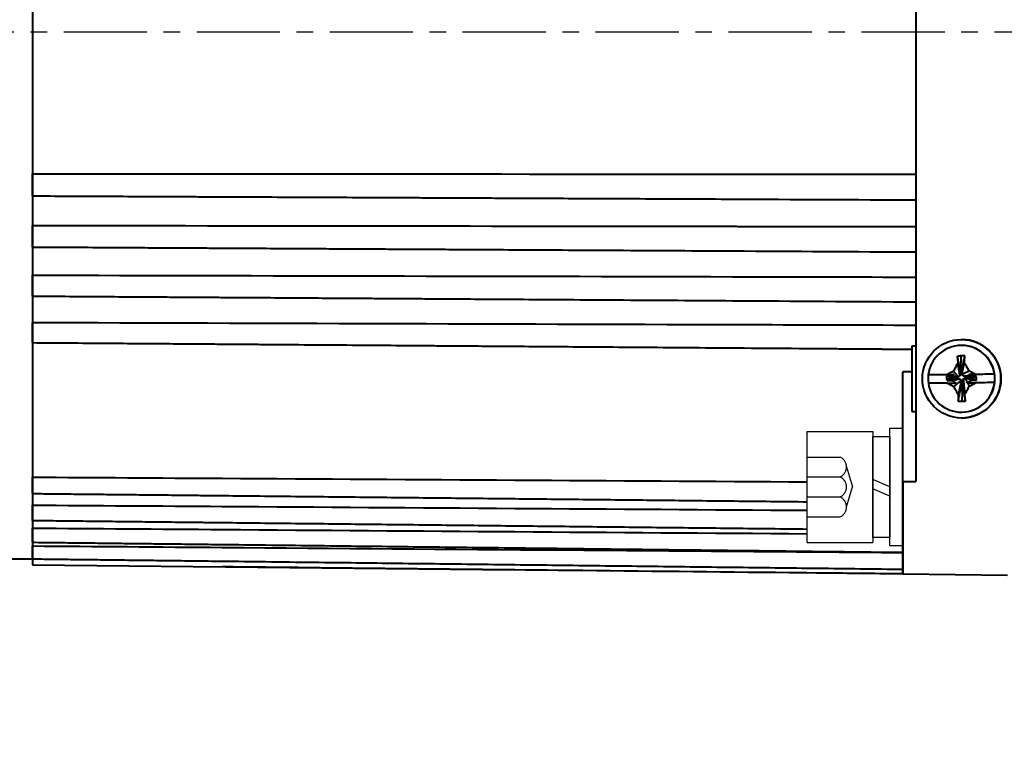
# Model space of a CAD drawing. Header units: inches. Extents: x -753 to 5070, y -3075 to 1581.
# Tile 108 of 178: x 4642 to 4717, y -2154 to -2099. Entities that reach past the tile are written whole.
import ezdxf

# ---------------------------------------------------------------- set-up
doc = ezdxf.new("R2010")
doc.units = ezdxf.units.IN
doc.header["$LTSCALE"] = 10
doc.header["$MEASUREMENT"] = 0
doc.linetypes.add('CENTER', pattern=[10.16, 6.35, -1.27, 1.27, -1.27])
doc.linetypes.add('HIDDEN', pattern=[1.905, 1.27, -0.635])
for name, color, linetype in [('1轮廓实线层', 7, 'Continuous'), ('3中心线层', 1, 'CENTER'), ('4虚线层', 6, 'HIDDEN'), ('7标注层', 4, 'Continuous')]:
    doc.layers.add(name, color=color, linetype=linetype)
doc.layers.add('图层2', color=4, linetype='Continuous', lineweight=40)
doc.styles.add('PC_TEXTSTYLE', font='isocp.shx', dxfattribs={"width": 0.8, "bigfont": 'HZFS.SHX'})
doc.styles.add('TH_GBDIM', font='romans.shx', dxfattribs={"width": 0.8, "bigfont": 'gbcbig.shx'})
doc.dimstyles.new('角度标注', dxfattribs={"dimtxt": 3.5, "dimasz": 3, "dimexe": 2, "dimexo": 0, "dimgap": 1, "dimtad": 1, "dimtih": 1, "dimtoh": 1, "dimdsep": 46, "dimtxsty": 'PC_TEXTSTYLE', "dimsah": 1, "dimcen": 0.09, "dimclrd": 4, "dimclrt": 3, "dimadec": 0, "dimazin": 0, "dimtfac": 0.7, "dimtmove": 0, "dimatfit": 0, "dimfxl": 1, "dimtzin": 0, "dimarcsym": 0})

# ---------------------------------------------------------------- blocks, each defined once
blk = doc.blocks.new('*D729')
at = {"layer": '7标注层', "color": 0, "lineweight": -2, "transparency": 16777216}
blk.add_line((4756.069, -2143.147), (4745.792, -2153.892), dxfattribs=at)
at = {"layer": '7标注层', "color": 4, "lineweight": -2, "transparency": 16777216}
for start, end in [(182.36414, 199.96086), (206.393, 223.91246)]:
    blk.add_arc((4797.431, -2099.899), 72.711, start, end, dxfattribs=at)
at = {"layer": '7标注层', "color": 4, "transparency": 16777216}
for points in [[(4724.282, -2102.909), (4725.282, -2102.888), (4724.72, -2099.899)], [(4745.403, -2149.974), (4744.697, -2150.683), (4747.175, -2152.446)]]:
    blk.add_solid(points, dxfattribs=at)
at = {"layer": 'Defpoints', "color": 0, "transparency": 16777216}
for p in [(4623.755, -2099.899), (4797.431, -2099.899), (4850.185, -2099.899), (4727.339, -2119.239), (4756.069, -2143.147)]:
    blk.add_point(p, dxfattribs=at)
at = {"layer": '7标注层', "color": 3, "transparency": 16777216, "insert": (4730.569, -2128.471), "char_height": 5.5, "attachment_point": 5, "style": 'TH_GBDIM'}
blk.add_mtext('45%%d', dxfattribs=at)
blk = doc.blocks.new('GB93_5_0.65_R')
at = {"layer": '1轮廓实线层'}
for p, q in [((3.85, 1.3), (-3.85, 1.3)), ((-3.85, 1.3), (-3.85, 0)), ((0, 0), (-0.56, 1.3)), ((0.7, 0), (0.14, 1.3)), ((3.85, 0), (3.85, 1.3)), ((-3.85, 0), (3.85, 0))]:
    blk.add_line(p, q, dxfattribs=at)

msp = doc.modelspace()

# ---------------------------------------------------------------- linework, layer by layer
at = {"layer": '1轮廓实线层'}
for p, q in [((4702.131, -2138.934), (4702.131, -2130.434)), ((4702.131, -2130.434), (4707.131, -2130.434)), ((4707.131, -2130.434), (4707.131, -2138.934)), ((4708.431, -2132.034), (4708.431, -2130.184)), ((4708.431, -2130.184), (4709.431, -2130.184)), ((4708.431, -2132.034), (4708.431, -2130.184)), ((4708.431, -2130.184), (4709.431, -2130.184)), ((4709.431, -2130.184), (4709.431, -2132.034)), ((4709.431, -2130.184), (4709.431, -2132.034)), ((4708.431, -2137.334), (4708.431, -2132.034)), ((4708.431, -2137.334), (4708.431, -2132.034)), ((4709.431, -2132.034), (4709.431, -2137.334)), ((4709.431, -2132.034), (4709.431, -2137.334)), ((4708.431, -2139.184), (4708.431, -2137.334)), ((4708.431, -2139.184), (4708.431, -2137.334)), ((4709.431, -2137.334), (4709.431, -2139.184)), ((4709.431, -2137.334), (4709.431, -2139.184)), ((4702.131, -2138.934), (4707.131, -2138.934)), ((4709.431, -2139.184), (4708.431, -2139.184)), ((4709.431, -2139.184), (4708.431, -2139.184))]:
    msp.add_line(p, q, dxfattribs=at)
at = {"layer": '3中心线层', "ltscale": 0.1}
msp.add_line((4584.361, -2099.899), (4850.185, -2099.899), dxfattribs=at)
at = {"layer": '4虚线层'}
for p, q in [((4702.131, -2132.394), (4704.631, -2132.394)), ((4705.131, -2133.157), (4705.581, -2134.684)), ((4702.131, -2133.921), (4704.631, -2133.921)), ((4705.131, -2136.211), (4705.581, -2134.684)), ((4702.131, -2135.447), (4704.631, -2135.447)), ((4702.131, -2136.974), (4704.631, -2136.974))]:
    msp.add_line(p, q, dxfattribs=at)
for centre in [(4704.299, -2133.157), (4704.299, -2134.684), (4704.299, -2136.211)]:
    msp.add_arc(centre, 0.833, 293.54865, 66.45135, dxfattribs=at)
at = {"layer": '图层2', "color": 0}
for p, q in [((4642.931, -2062.188), (4642.931, -2140.64)), ((4710.431, -2068.558), (4710.431, -2101.414)), ((4710.431, -2101.414), (4710.431, -2134.27)), ((4713.931, -2123.414), (4713.926, -2123.414)), ((4713.931, -2123.414), (4713.931, -2123.414)), ((4710.131, -2123.914), (4710.131, -2128.914)), ((4710.431, -2123.914), (4710.131, -2123.914)), ((4713.922, -2123.864), (4713.907, -2123.864)), ((4713.855, -2125.822), (4713.879, -2124.67)), ((4709.431, -2134.275), (4709.431, -2125.89)), ((4713.853, -2125.93), (4713.917, -2125.93)), ((4711.374, -2126.122), (4711.379, -2126.122)), ((4713.339, -2126.101), (4711.379, -2126.122)), ((4713.539, -2126.316), (4712.762, -2126.216)), ((4712.762, -2126.216), (4712.764, -2126.407)), ((4713.539, -2126.38), (4712.764, -2126.407)), ((4713.539, -2126.38), (4713.539, -2126.316)), ((4713.989, -2126.694), (4713.925, -2126.694)), ((4714.303, -2126.244), (4714.303, -2126.308)), ((4714.447, -2126.259), (4715.058, -2126.319)), ((4716.438, -2126.069), (4714.483, -2126.089)), ((4715.06, -2126.51), (4715.058, -2126.319)), ((4716.438, -2126.069), (4716.433, -2126.069)), ((4716.44, -2126.706), (4716.445, -2126.706)), ((4713.983, -2126.823), (4713.929, -2128.139)), ((4710.131, -2128.914), (4710.431, -2128.914)), ((4713.907, -2128.964), (4713.922, -2128.964)), ((4713.926, -2129.414), (4713.931, -2129.414)), ((4709.431, -2134.275), (4710.431, -2134.27)), ((4709.431, -2141.331), (4709.431, -2134.275)), ((4709.431, -2134.275), (4709.431, -2141.331)), ((4640.95, -2140.164), (4642.931, -2140.164)), ((4642.931, -2140.64), (4679.798, -2141.023)), ((4709.431, -2141.331), (4717.431, -2141.414))]:
    msp.add_line(p, q, dxfattribs=at)
msp.add_ellipse((4713.926, -2126.414), major_axis=(0, 3), ratio=0.999946, dxfattribs=at)
for centre, major_axis, ratio, start_param, end_param in [((4713.931, -2126.414), (0, 3), 0.999946, 4.722778, 6.283185), ((4713.907, -2126.414), (0, 2.55), 0.999946, 4.848106, 7.739043), ((4713.922, -2126.414), (0, 2.55), 0.999946, 3.141674, 6.283168), ((4713.977, -2128.387), (6.292, 0.017), 0.590881, 1.539085, 1.584865), ((4713.912, -2126.414), (0, 2.55), 0.999946, 1.455858, 1.706513), ((4713.969, -2126.095), (6.742, 0.07), 0.000108, 1.744564, 1.965834), ((4713.907, -2126.414), (0, 2.55), 0.999946, 1.706513, 4.59745), ((4713.931, -2126.414), (0, 3), 0.999946, 3.141575, 4.722778), ((4713.975, -2126.733), (-6.742, -0.07), 0.000108, 4.338129, 4.562064), ((4713.969, -2126.095), (6.742, 0.07), 0.000108, 1.196536, 1.418376), ((4713.912, -2126.414), (0, 2.55), 0.999946, 4.59745, 4.848106), ((4713.975, -2126.733), (-6.742, -0.07), 0.000108, 4.883018, 5.107426), ((4713.93, -2124.217), (-6.11, -0.117), 0.64169, 1.511207, 1.55845)]:
    msp.add_ellipse(centre, major_axis=major_axis, ratio=ratio, start_param=start_param, end_param=end_param, dxfattribs=at)
for points, degree in [([(4642.931, -2110.757), (4665.431, -2110.761), (4687.931, -2110.769), (4710.431, -2110.779)], 3), ([(4713.879, -2124.67), (4713.785, -2124.675), (4713.692, -2124.681), (4713.599, -2124.689)], 3), ([(4713.867, -2126.058), (4713.599, -2124.689)], 1), ([(4713.599, -2124.689), (4713.611, -2124.859), (4713.627, -2125.031), (4713.643, -2125.203)], 3), ([(4713.799, -2126.193), (4713.643, -2125.203)], 1), ([(4713.917, -2125.93), (4714.167, -2124.67)], 1), ([(4713.981, -2125.929), (4714.134, -2125.184)], 1), ([(4714.134, -2125.184), (4714.147, -2125.011), (4714.158, -2124.84), (4714.167, -2124.67)], 3), ([(4710.131, -2125.889), (4709.898, -2125.89), (4709.665, -2125.89), (4709.431, -2125.89)], 3), ([(4713.303, -2125.83), (4713.135, -2125.921), (4712.968, -2126.013), (4712.803, -2126.107)], 3), ([(4713.666, -2126.264), (4713.303, -2125.83)], 1), ([(4713.862, -2126.005), (4713.855, -2125.822)], 1), ([(4713.981, -2125.929), (4713.917, -2125.93)], 1), ([(4713.969, -2126.056), (4714.484, -2125.812)], 1), ([(4713.969, -2126.056), (4713.981, -2125.929)], 1), ([(4713.081, -2126.212), (4712.762, -2126.216)], 1), ([(4712.764, -2126.407), (4712.83, -2126.559)], 1), ([(4713.667, -2126.366), (4712.83, -2126.559)], 1), ([(4712.83, -2126.559), (4713.216, -2126.558)], 1), ([(4713.339, -2126.101), (4713.081, -2126.212)], 1), ([(4713.538, -2126.252), (4713.081, -2126.212)], 1), ([(4713.802, -2126.434), (4713.216, -2126.558)], 1), ([(4713.216, -2126.558), (4713.498, -2126.737)], 1), ([(4713.873, -2126.568), (4713.321, -2127.01)], 1), ([(4713.585, -2126.375), (4713.425, -2126.384)], 1), ([(4713.426, -2126.242), (4713.57, -2126.255)], 1), ([(4713.666, -2126.264), (4713.538, -2126.252)], 1), ([(4713.538, -2126.252), (4713.539, -2126.316)], 1), ([(4713.539, -2126.38), (4713.667, -2126.366)], 1), ([(4713.925, -2126.694), (4713.641, -2128.138)], 1), ([(4713.799, -2126.193), (4713.666, -2126.264)], 1), ([(4713.667, -2126.366), (4713.802, -2126.434)], 1), ([(4713.861, -2126.695), (4713.672, -2127.633)], 1), ([(4713.867, -2126.058), (4713.799, -2126.193)], 1), ([(4713.802, -2126.434), (4713.873, -2126.568)], 1), ([(4713.873, -2126.568), (4713.861, -2126.695)], 1), ([(4713.861, -2126.695), (4713.925, -2126.694)], 1), ([(4714.04, -2126.19), (4713.969, -2126.056)], 1), ([(4713.975, -2126.566), (4714.043, -2126.431)], 1), ([(4713.975, -2126.566), (4714.21, -2128.119)], 1), ([(4713.978, -2126.596), (4713.983, -2126.823)], 1), ([(4714.04, -2126.19), (4714.607, -2126.168)], 1), ([(4714.175, -2126.258), (4714.04, -2126.19)], 1), ([(4714.043, -2126.431), (4714.177, -2126.36)], 1), ([(4714.043, -2126.431), (4714.163, -2127.614)], 1), ([(4714.175, -2126.258), (4714.993, -2126.167)], 1), ([(4714.177, -2126.36), (4714.343, -2126.685)], 1), ([(4714.177, -2126.36), (4714.304, -2126.372)], 1), ([(4714.192, -2126.257), (4714.447, -2126.259)], 1), ([(4714.303, -2126.308), (4715.06, -2126.51)], 1), ([(4714.304, -2126.372), (4714.303, -2126.308)], 1), ([(4714.304, -2126.372), (4714.742, -2126.514)], 1), ([(4714.316, -2126.729), (4714.343, -2126.685)], 1), ([(4714.343, -2126.685), (4714.742, -2126.514)], 1), ([(4714.607, -2126.168), (4714.483, -2126.089)], 1), ([(4714.501, -2126.993), (4714.664, -2126.904), (4714.825, -2126.813), (4714.985, -2126.722)], 3), ([(4714.993, -2126.167), (4714.607, -2126.168)], 1), ([(4714.742, -2126.514), (4715.06, -2126.51)], 1), ([(4715.058, -2126.319), (4714.993, -2126.167)], 1), ([(4714.316, -2126.729), (4714.333, -2126.728), (4714.349, -2126.728), (4714.365, -2126.728)], 3), ([(4714.365, -2126.728), (4714.501, -2126.993)], 1), ([(4713.672, -2127.633), (4713.66, -2127.802), (4713.649, -2127.971), (4713.641, -2128.138)], 3), ([(4713.929, -2128.139), (4714.023, -2128.134), (4714.116, -2128.127), (4714.21, -2128.119)], 3), ([(4714.21, -2128.119), (4714.196, -2127.952), (4714.18, -2127.784), (4714.163, -2127.614)], 3), ([(4709.428, -2141.331), (4707.541, -2141.311), (4705.653, -2141.292), (4703.765, -2141.272)], 3)]:
    msp.add_open_spline(points, degree=degree, dxfattribs=at)
for points, degree, knots in [([(4642.931, -2112.442), (4642.931, -2112.44), (4642.931, -2112.438), (4642.931, -2112.433), (4642.931, -2112.43), (4642.931, -2112.426), (4642.931, -2112.423), (4642.931, -2112.408), (4642.931, -2112.391), (4642.931, -2112.36), (4642.931, -2112.349), (4642.931, -2112.324), (4642.931, -2112.31), (4642.931, -2112.266), (4642.931, -2112.233), (4642.931, -2112.178), (4642.931, -2112.159), (4642.931, -2112.129), (4642.931, -2112.119), (4642.931, -2112.098), (4642.931, -2112.088), (4642.931, -2112.034), (4642.931, -2111.989), (4642.931, -2111.918), (4642.931, -2111.894), (4642.931, -2111.844), (4642.931, -2111.819), (4642.931, -2111.743), (4642.931, -2111.691), (4642.931, -2111.626), (4642.931, -2111.613), (4642.931, -2111.586), (4642.931, -2111.573), (4642.931, -2111.533), (4642.931, -2111.507), (4642.931, -2111.429), (4642.931, -2111.377), (4642.931, -2111.301), (4642.931, -2111.276), (4642.931, -2111.227), (4642.931, -2111.203), (4642.931, -2111.132), (4642.931, -2111.088), (4642.931, -2111.035), (4642.931, -2111.024), (4642.931, -2111.004), (4642.931, -2110.974), (4642.931, -2110.945), (4642.931, -2110.892), (4642.931, -2110.859), (4642.931, -2110.802), (4642.931, -2110.777), (4642.931, -2110.757)], 3, [0, 0, 0, 0, 0.032237, 0.032237, 0.048922, 0.048922, 0.065608, 0.065608, 0.13235, 0.13235, 0.165721, 0.165721, 0.199092, 0.199092, 0.265835, 0.265835, 0.299206, 0.299206, 0.315891, 0.315891, 0.332577, 0.332577, 0.399319, 0.399319, 0.43269, 0.43269, 0.466062, 0.466062, 0.532804, 0.532804, 0.549489, 0.549489, 0.566175, 0.566175, 0.599546, 0.599546, 0.666288, 0.666288, 0.69966, 0.69966, 0.733031, 0.733031, 0.799773, 0.799773, 0.816459, 0.816459, 0.833144, 0.866515, 0.866515, 0.933258, 0.933258, 1, 1, 1, 1]), ([(4642.931, -2112.442), (4643.855, -2112.446), (4645.737, -2112.454), (4648.478, -2112.467), (4651.054, -2112.478), (4653.329, -2112.489), (4655.293, -2112.498), (4656.969, -2112.505), (4658.448, -2112.512), (4659.84, -2112.518), (4661.862, -2112.527), (4664.498, -2112.539), (4667.659, -2112.553), (4670.166, -2112.565), (4672.017, -2112.573), (4673.326, -2112.579), (4674.738, -2112.585), (4676.384, -2112.593), (4678.35, -2112.602), (4680.638, -2112.612), (4683.249, -2112.624), (4686.181, -2112.637), (4689.435, -2112.652), (4692.888, -2112.667), (4695.256, -2112.678), (4696.431, -2112.683), (4696.437, -2112.683), (4696.443, -2112.683), (4696.449, -2112.683), (4701.11, -2112.704), (4705.771, -2112.726), (4710.431, -2112.747)], 3, [0, 0, 0, 0, 0.051797, 0.105559, 0.153698, 0.196216, 0.233113, 0.263878, 0.290188, 0.316059, 0.341929, 0.403526, 0.463913, 0.519158, 0.544091, 0.567733, 0.592556, 0.623283, 0.66003, 0.702799, 0.751587, 0.806397, 0.867226, 0.934077, 1, 1, 1, 1.000341, 1.000341, 1.000341, 1.261683, 1.261683, 1.261683, 1.261683]), ([(4642.931, -2114.701), (4660.765, -2114.721), (4678.598, -2114.743), (4696.431, -2114.766), (4696.607, -2114.766), (4696.783, -2114.766), (4696.958, -2114.767), (4701.449, -2114.773), (4705.94, -2114.778), (4710.431, -2114.784)], 3, [0, 0, 0, 0, 1, 1, 1, 1.009851, 1.009851, 1.009851, 1.261682, 1.261682, 1.261682, 1.261682]), ([(4642.931, -2116.348), (4642.931, -2116.348), (4642.931, -2116.348), (4642.931, -2116.347), (4642.931, -2116.346), (4642.931, -2116.344), (4642.931, -2116.342), (4642.931, -2116.334), (4642.931, -2116.323), (4642.931, -2116.3), (4642.931, -2116.291), (4642.931, -2116.27), (4642.931, -2116.259), (4642.931, -2116.222), (4642.931, -2116.194), (4642.931, -2116.145), (4642.931, -2116.128), (4642.931, -2116.101), (4642.931, -2116.092), (4642.931, -2116.073), (4642.931, -2116.063), (4642.931, -2116.014), (4642.931, -2115.972), (4642.931, -2115.905), (4642.931, -2115.882), (4642.931, -2115.834), (4642.931, -2115.81), (4642.931, -2115.737), (4642.931, -2115.686), (4642.931, -2115.622), (4642.931, -2115.609), (4642.931, -2115.583), (4642.931, -2115.569), (4642.931, -2115.53), (4642.931, -2115.504), (4642.931, -2115.425), (4642.931, -2115.373), (4642.931, -2115.295), (4642.931, -2115.269), (4642.931, -2115.218), (4642.931, -2115.193), (4642.931, -2115.12), (4642.931, -2115.072), (4642.931, -2115.015), (4642.931, -2115.004), (4642.931, -2114.982), (4642.931, -2114.949), (4642.931, -2114.918), (4642.931, -2114.859), (4642.931, -2114.822), (4642.931, -2114.756), (4642.931, -2114.727), (4642.931, -2114.701)], 3, [0, 0, 0, 0, 0.015869, 0.015869, 0.032837, 0.032837, 0.049805, 0.049805, 0.117676, 0.117676, 0.151611, 0.151611, 0.185547, 0.185547, 0.253418, 0.253418, 0.287354, 0.287354, 0.304321, 0.304321, 0.321289, 0.321289, 0.38916, 0.38916, 0.423096, 0.423096, 0.457031, 0.457031, 0.524902, 0.524902, 0.54187, 0.54187, 0.558838, 0.558838, 0.592773, 0.592773, 0.660645, 0.660645, 0.69458, 0.69458, 0.728516, 0.728516, 0.796387, 0.796387, 0.813354, 0.813354, 0.830322, 0.864258, 0.864258, 0.932129, 0.932129, 1, 1, 1, 1]), ([(4642.931, -2116.348), (4643.887, -2116.353), (4645.776, -2116.363), (4648.467, -2116.378), (4650.876, -2116.392), (4652.894, -2116.403), (4654.587, -2116.412), (4656.085, -2116.421), (4657.917, -2116.431), (4660.129, -2116.443), (4662.649, -2116.457), (4664.648, -2116.468), (4666.124, -2116.476), (4667.168, -2116.482), (4668.294, -2116.489), (4669.606, -2116.496), (4671.173, -2116.505), (4672.998, -2116.515), (4675.217, -2116.527), (4677.862, -2116.542), (4680.965, -2116.559), (4684.416, -2116.578), (4688.218, -2116.599), (4692.261, -2116.622), (4695.038, -2116.637), (4696.431, -2116.645), (4696.432, -2116.645), (4696.432, -2116.645), (4696.433, -2116.645), (4701.099, -2116.671), (4705.765, -2116.697), (4710.431, -2116.723)], 3, [0, 0, 0, 0, 0.05359, 0.105903, 0.150922, 0.18865, 0.219085, 0.245873, 0.272662, 0.321775, 0.369923, 0.41397, 0.43385, 0.452701, 0.472492, 0.496992, 0.526291, 0.560391, 0.599292, 0.650743, 0.708727, 0.773245, 0.844298, 0.921883, 1, 1, 1, 1.000026, 1.000026, 1.000026, 1.261683, 1.261683, 1.261683, 1.261683]), ([(4642.931, -2120.098), (4642.931, -2120.099), (4642.931, -2120.099), (4642.931, -2120.097), (4642.931, -2120.091), (4642.931, -2120.076), (4642.931, -2120.07), (4642.931, -2120.055), (4642.931, -2120.046), (4642.931, -2120.017), (4642.931, -2119.993), (4642.931, -2119.951), (4642.931, -2119.936), (4642.931, -2119.912), (4642.931, -2119.904), (4642.931, -2119.887), (4642.931, -2119.878), (4642.931, -2119.834), (4642.931, -2119.796), (4642.931, -2119.733), (4642.931, -2119.711), (4642.931, -2119.667), (4642.931, -2119.644), (4642.931, -2119.573), (4642.931, -2119.525), (4642.931, -2119.462), (4642.931, -2119.449), (4642.931, -2119.424), (4642.931, -2119.411), (4642.931, -2119.372), (4642.931, -2119.346), (4642.931, -2119.268), (4642.931, -2119.216), (4642.931, -2119.137), (4642.931, -2119.11), (4642.931, -2119.058), (4642.931, -2119.032), (4642.931, -2118.956), (4642.931, -2118.907), (4642.931, -2118.847), (4642.931, -2118.835), (4642.931, -2118.811), (4642.931, -2118.777), (4642.931, -2118.743), (4642.931, -2118.679), (4642.931, -2118.639), (4642.931, -2118.564), (4642.931, -2118.53), (4642.931, -2118.5)], 3, [0, 0, 0, 0, 0.014986, 0.014986, 0.085344, 0.085344, 0.120523, 0.120523, 0.155703, 0.155703, 0.226061, 0.226061, 0.26124, 0.26124, 0.278829, 0.278829, 0.296419, 0.296419, 0.366777, 0.366777, 0.401956, 0.401956, 0.437135, 0.437135, 0.507493, 0.507493, 0.525083, 0.525083, 0.542672, 0.542672, 0.577851, 0.577851, 0.648209, 0.648209, 0.683388, 0.683388, 0.718568, 0.718568, 0.788926, 0.788926, 0.806515, 0.806515, 0.824105, 0.859284, 0.859284, 0.929642, 0.929642, 1, 1, 1, 1]), ([(4642.931, -2118.5), (4660.765, -2118.536), (4678.598, -2118.573), (4696.431, -2118.613), (4696.599, -2118.613), (4696.767, -2118.614), (4696.934, -2118.614), (4701.433, -2118.624), (4705.932, -2118.634), (4710.431, -2118.644)], 3, [0, 0, 0, 0, 1, 1, 1, 1.009402, 1.009402, 1.009402, 1.261682, 1.261682, 1.261682, 1.261682]), ([(4642.931, -2120.098), (4643.887, -2120.105), (4645.776, -2120.117), (4648.467, -2120.135), (4650.876, -2120.15), (4652.894, -2120.164), (4654.587, -2120.175), (4656.086, -2120.184), (4657.917, -2120.196), (4660.129, -2120.211), (4662.649, -2120.227), (4664.648, -2120.241), (4666.124, -2120.25), (4667.168, -2120.257), (4668.294, -2120.264), (4669.606, -2120.273), (4671.173, -2120.283), (4672.998, -2120.295), (4675.217, -2120.31), (4677.863, -2120.327), (4680.965, -2120.347), (4684.416, -2120.37), (4688.218, -2120.395), (4692.261, -2120.421), (4695.038, -2120.44), (4696.431, -2120.449), (4696.431, -2120.449), (4696.431, -2120.449), (4696.431, -2120.449), (4701.098, -2120.479), (4705.765, -2120.51), (4710.431, -2120.54)], 3, [0, 0, 0, 0, 0.053591, 0.105903, 0.150923, 0.188651, 0.219086, 0.245874, 0.272663, 0.321775, 0.369923, 0.413971, 0.433851, 0.452701, 0.472492, 0.496992, 0.526292, 0.560392, 0.599292, 0.650743, 0.708727, 0.773245, 0.844297, 0.921883, 1, 1, 1, 1, 1, 1, 1.261688, 1.261688, 1.261688, 1.261688]), ([(4642.931, -2122.112), (4660.765, -2122.163), (4678.598, -2122.216), (4696.431, -2122.271), (4696.589, -2122.272), (4696.747, -2122.272), (4696.905, -2122.273), (4701.414, -2122.286), (4705.922, -2122.3), (4710.431, -2122.314)], 3, [0, 0, 0, 0, 1, 1, 1, 1.00885, 1.00885, 1.00885, 1.261682, 1.261682, 1.261682, 1.261682]), ([(4642.931, -2123.654), (4642.931, -2123.654), (4642.931, -2123.653), (4642.931, -2123.648), (4642.931, -2123.644), (4642.931, -2123.635), (4642.931, -2123.629), (4642.931, -2123.607), (4642.931, -2123.588), (4642.931, -2123.554), (4642.931, -2123.541), (4642.931, -2123.521), (4642.931, -2123.514), (4642.931, -2123.499), (4642.931, -2123.491), (4642.931, -2123.452), (4642.931, -2123.418), (4642.931, -2123.36), (4642.931, -2123.341), (4642.931, -2123.299), (4642.931, -2123.277), (4642.931, -2123.211), (4642.931, -2123.165), (4642.931, -2123.105), (4642.931, -2123.092), (4642.931, -2123.068), (4642.931, -2123.055), (4642.931, -2123.017), (4642.931, -2122.992), (4642.931, -2122.915), (4642.931, -2122.863), (4642.931, -2122.784), (4642.931, -2122.758), (4642.931, -2122.705), (4642.931, -2122.679), (4642.931, -2122.601), (4642.931, -2122.55), (4642.931, -2122.487), (4642.931, -2122.475), (4642.931, -2122.45), (4642.931, -2122.414), (4642.931, -2122.379), (4642.931, -2122.31), (4642.931, -2122.266), (4642.931, -2122.184), (4642.931, -2122.146), (4642.931, -2122.112)], 3, [0, 0, 0, 0, 0.040325, 0.040325, 0.077235, 0.077235, 0.114146, 0.114146, 0.187967, 0.187967, 0.224878, 0.224878, 0.243333, 0.243333, 0.261788, 0.261788, 0.335609, 0.335609, 0.37252, 0.37252, 0.409431, 0.409431, 0.483252, 0.483252, 0.501707, 0.501707, 0.520162, 0.520162, 0.557073, 0.557073, 0.630894, 0.630894, 0.667805, 0.667805, 0.704715, 0.704715, 0.778536, 0.778536, 0.796992, 0.796992, 0.815447, 0.852358, 0.852358, 0.926179, 0.926179, 1, 1, 1, 1]), ([(4642.931, -2123.654), (4643.855, -2123.661), (4645.738, -2123.675), (4648.479, -2123.696), (4651.054, -2123.715), (4653.329, -2123.732), (4655.294, -2123.747), (4656.97, -2123.759), (4658.449, -2123.77), (4659.841, -2123.781), (4661.862, -2123.796), (4664.499, -2123.816), (4667.659, -2123.839), (4670.166, -2123.858), (4672.017, -2123.872), (4673.326, -2123.882), (4674.738, -2123.893), (4676.384, -2123.905), (4678.35, -2123.92), (4680.638, -2123.937), (4683.249, -2123.956), (4686.181, -2123.978), (4689.435, -2124.003), (4693.012, -2124.029), (4696.878, -2124.058), (4699.552, -2124.078), (4700.926, -2124.089), (4700.926, -2124.089), (4700.926, -2124.089), (4700.926, -2124.089), (4703.995, -2124.112), (4707.063, -2124.135), (4710.131, -2124.158)], 3, [0, 0, 0, 0, 0.047788, 0.097382, 0.141791, 0.181013, 0.215049, 0.24343, 0.2677, 0.291566, 0.315431, 0.372253, 0.427959, 0.478922, 0.501922, 0.523732, 0.54663, 0.574975, 0.608874, 0.648328, 0.693334, 0.743895, 0.80001, 0.861678, 0.9289, 1, 1, 1, 1, 1, 1, 1.158711, 1.158711, 1.158711, 1.158711]), ([(4704.204, -2124.113), (4704.658, -2124.117), (4706.634, -2124.131), (4708.609, -2124.146), (4710.131, -2124.158)], 3, [0.04486, 0.04486, 0.04486, 0.04486, 0.2643886, 1, 1, 1, 1]), ([(4713.643, -2125.203), (4713.585, -2125.306), (4713.527, -2125.41), (4713.414, -2125.619), (4713.358, -2125.724), (4713.303, -2125.83)], 3, [0, 0, 0, 0, 0.5, 0.5, 1, 1, 1, 1]), ([(4714.484, -2125.812), (4714.426, -2125.706), (4714.368, -2125.601), (4714.252, -2125.392), (4714.193, -2125.287), (4714.134, -2125.184)], 3, [0, 0, 0, 0, 0.5, 0.5, 1, 1, 1, 1]), ([(4714.992, -2126.084), (4714.908, -2126.038), (4714.824, -2125.992), (4714.654, -2125.901), (4714.569, -2125.857), (4714.484, -2125.812)], 3, [0, 0, 0, 0, 0.5, 0.5, 1, 1, 1, 1]), ([(4713.339, -2126.101), (4713.291, -2126.102), (4713.244, -2126.102), (4713.153, -2126.103), (4713.108, -2126.104), (4712.975, -2126.105), (4712.888, -2126.106), (4712.803, -2126.107)], 3, [0, 0, 0, 0, 0.25, 0.25, 0.5, 0.5, 1, 1, 1, 1]), ([(4714.365, -2126.728), (4714.421, -2126.727), (4714.475, -2126.727), (4714.581, -2126.726), (4714.633, -2126.725), (4714.787, -2126.724), (4714.887, -2126.723), (4714.985, -2126.722)], 3, [0, 0, 0, 0, 0.25, 0.25, 0.5, 0.5, 1, 1, 1, 1]), ([(4714.992, -2126.084), (4714.906, -2126.085), (4714.82, -2126.086), (4714.65, -2126.088), (4714.566, -2126.088), (4714.483, -2126.089)], 3, [0, 0, 0, 0, 0.5, 0.5, 1, 1, 1, 1]), ([(4712.83, -2126.744), (4712.947, -2126.743), (4713.061, -2126.742), (4713.229, -2126.74), (4713.284, -2126.739), (4713.393, -2126.738), (4713.446, -2126.738), (4713.498, -2126.737)], 3, [0, 0, 0, 0, 0.5, 0.5, 0.75, 0.75, 1, 1, 1, 1]), ([(4712.83, -2126.744), (4712.911, -2126.79), (4712.992, -2126.835), (4713.156, -2126.923), (4713.238, -2126.967), (4713.321, -2127.01)], 3, [0, 0, 0, 0, 0.5, 0.5, 1, 1, 1, 1]), ([(4713.321, -2127.01), (4713.378, -2127.115), (4713.436, -2127.22), (4713.553, -2127.427), (4713.612, -2127.53), (4713.672, -2127.633)], 3, [0, 0, 0, 0, 0.5, 0.5, 1, 1, 1, 1]), ([(4714.163, -2127.614), (4714.221, -2127.512), (4714.278, -2127.409), (4714.391, -2127.202), (4714.447, -2127.098), (4714.501, -2126.993)], 3, [0, 0, 0, 0, 0.5, 0.5, 1, 1, 1, 1]), ([(4642.931, -2133.934), (4647.765, -2133.963), (4652.598, -2133.992), (4657.431, -2134.022), (4657.434, -2134.022), (4657.436, -2134.022), (4657.439, -2134.022), (4672.336, -2134.112), (4687.234, -2134.201), (4702.131, -2134.291)], 3, [0, 0, 0, 0, 1, 1, 1, 1.000541, 1.000541, 1.000541, 4.082768, 4.082768, 4.082768, 4.082768]), ([(4642.931, -2135.188), (4642.931, -2135.188), (4642.931, -2135.188), (4642.931, -2135.186), (4642.931, -2135.184), (4642.931, -2135.179), (4642.931, -2135.177), (4642.931, -2135.173), (4642.931, -2135.17), (4642.931, -2135.156), (4642.931, -2135.141), (4642.931, -2135.11), (4642.931, -2135.099), (4642.931, -2135.074), (4642.931, -2135.061), (4642.931, -2135.018), (4642.931, -2134.986), (4642.931, -2134.941), (4642.931, -2134.932), (4642.931, -2134.913), (4642.931, -2134.903), (4642.931, -2134.873), (4642.931, -2134.853), (4642.931, -2134.79), (4642.931, -2134.745), (4642.931, -2134.674), (4642.931, -2134.649), (4642.931, -2134.6), (4642.931, -2134.575), (4642.931, -2134.5), (4642.931, -2134.448), (4642.931, -2134.383), (4642.931, -2134.369), (4642.931, -2134.343), (4642.931, -2134.303), (4642.931, -2134.264), (4642.931, -2134.186), (4642.931, -2134.134), (4642.931, -2134.032), (4642.931, -2133.982), (4642.931, -2133.934)], 3, [0, 0, 0, 0, 0.017571, 0.017571, 0.062227, 0.062227, 0.084555, 0.084555, 0.106883, 0.106883, 0.196194, 0.196194, 0.24085, 0.24085, 0.285506, 0.285506, 0.374818, 0.374818, 0.397146, 0.397146, 0.419474, 0.419474, 0.46413, 0.46413, 0.553441, 0.553441, 0.598097, 0.598097, 0.642753, 0.642753, 0.732065, 0.732065, 0.754393, 0.754393, 0.776721, 0.821377, 0.821377, 0.910688, 0.910688, 1, 1, 1, 1]), ([(4642.931, -2135.188), (4657.431, -2135.341), (4702.131, -2135.812)], 1, [0, 0, 1, 4.082742, 4.082742]), ([(4642.931, -2136.072), (4647.765, -2136.104), (4652.598, -2136.136), (4657.431, -2136.168), (4657.433, -2136.168), (4657.436, -2136.168), (4657.438, -2136.168), (4672.336, -2136.268), (4687.233, -2136.367), (4702.131, -2136.466)], 3, [0, 0, 0, 0, 1, 1, 1, 1.000451, 1.000451, 1.000451, 4.082768, 4.082768, 4.082768, 4.082768]), ([(4642.931, -2137.241), (4642.931, -2137.241), (4642.931, -2137.241), (4642.931, -2137.24), (4642.931, -2137.24), (4642.931, -2137.238), (4642.931, -2137.237), (4642.931, -2137.23), (4642.931, -2137.219), (4642.931, -2137.197), (4642.931, -2137.188), (4642.931, -2137.168), (4642.931, -2137.157), (4642.931, -2137.122), (4642.931, -2137.094), (4642.931, -2137.054), (4642.931, -2137.046), (4642.931, -2137.029), (4642.931, -2137.02), (4642.931, -2136.993), (4642.931, -2136.938), (4642.931, -2136.875), (4642.931, -2136.808), (4642.931, -2136.785), (4642.931, -2136.738), (4642.931, -2136.714), (4642.931, -2136.641), (4642.931, -2136.591), (4642.931, -2136.526), (4642.931, -2136.513), (4642.931, -2136.487), (4642.931, -2136.448), (4642.931, -2136.409), (4642.931, -2136.33), (4642.931, -2136.278), (4642.931, -2136.173), (4642.931, -2136.122), (4642.931, -2136.072)], 3, [0, 0, 0, 0, 0.010718, 0.010718, 0.034272, 0.034272, 0.057827, 0.057827, 0.152044, 0.152044, 0.199153, 0.199153, 0.246261, 0.246261, 0.340479, 0.340479, 0.364033, 0.364033, 0.387587, 0.387587, 0.434696, 0.528913, 0.528913, 0.576022, 0.576022, 0.623131, 0.623131, 0.717348, 0.717348, 0.740902, 0.740902, 0.764457, 0.811565, 0.811565, 0.905783, 0.905783, 1, 1, 1, 1]), ([(4642.931, -2137.241), (4657.431, -2137.402), (4702.131, -2137.897)], 1, [0, 0, 1, 4.082789, 4.082789]), ([(4642.931, -2137.83), (4647.765, -2137.865), (4652.598, -2137.9), (4657.431, -2137.934), (4657.433, -2137.934), (4657.435, -2137.934), (4657.436, -2137.935), (4672.335, -2138.042), (4687.233, -2138.15), (4702.131, -2138.257)], 3, [0, 0, 0, 0, 1, 1, 1, 1.000356, 1.000356, 1.000356, 4.082768, 4.082768, 4.082768, 4.082768]), ([(4642.931, -2138.911), (4642.931, -2138.911), (4642.931, -2138.911), (4642.931, -2138.911), (4642.931, -2138.905), (4642.931, -2138.891), (4642.931, -2138.885), (4642.931, -2138.87), (4642.931, -2138.862), (4642.931, -2138.834), (4642.931, -2138.811), (4642.931, -2138.777), (4642.931, -2138.77), (4642.931, -2138.755), (4642.931, -2138.747), (4642.931, -2138.724), (4642.931, -2138.674), (4642.931, -2138.617), (4642.931, -2138.555), (4642.931, -2138.533), (4642.931, -2138.489), (4642.931, -2138.466), (4642.931, -2138.397), (4642.931, -2138.349), (4642.931, -2138.286), (4642.931, -2138.273), (4642.931, -2138.247), (4642.931, -2138.209), (4642.931, -2138.17), (4642.931, -2138.092), (4642.931, -2138.04), (4642.931, -2137.934), (4642.931, -2137.882), (4642.931, -2137.83)], 3, [0, 0, 0, 0, 0.003734, 0.003734, 0.103361, 0.103361, 0.153174, 0.153174, 0.202987, 0.202987, 0.302614, 0.302614, 0.32752, 0.32752, 0.352427, 0.352427, 0.40224, 0.501867, 0.501867, 0.55168, 0.55168, 0.601494, 0.601494, 0.70112, 0.70112, 0.726027, 0.726027, 0.750934, 0.800747, 0.800747, 0.900373, 0.900373, 1, 1, 1, 1]), ([(4642.931, -2138.911), (4657.431, -2139.078), (4709.431, -2139.678)], 1, [0, 0, 1, 4.58624, 4.58624]), ([(4642.931, -2139.189), (4647.765, -2139.226), (4652.598, -2139.263), (4657.431, -2139.3), (4657.432, -2139.3), (4657.434, -2139.3), (4657.435, -2139.3), (4674.767, -2139.434), (4692.099, -2139.567), (4709.431, -2139.701)], 3, [0, 0, 0, 0, 1, 1, 1, 1.000257, 1.000257, 1.000257, 4.586217, 4.586217, 4.586217, 4.586217]), ([(4642.931, -2140.18), (4642.931, -2140.18), (4642.931, -2140.179), (4642.931, -2140.175), (4642.931, -2140.171), (4642.931, -2140.162), (4642.931, -2140.157), (4642.931, -2140.136), (4642.931, -2140.118), (4642.931, -2140.09), (4642.931, -2140.084), (4642.931, -2140.072), (4642.931, -2140.066), (4642.931, -2140.045), (4642.931, -2140.002), (4642.931, -2139.951), (4642.931, -2139.895), (4642.931, -2139.875), (4642.931, -2139.834), (4642.931, -2139.812), (4642.931, -2139.747), (4642.931, -2139.701), (4642.931, -2139.641), (4642.931, -2139.628), (4642.931, -2139.604), (4642.931, -2139.566), (4642.931, -2139.529), (4642.931, -2139.452), (4642.931, -2139.4), (4642.931, -2139.294), (4642.931, -2139.242), (4642.931, -2139.189)], 3, [0, 0, 0, 0, 0.047718, 0.047718, 0.100622, 0.100622, 0.153527, 0.153527, 0.259336, 0.259336, 0.285788, 0.285788, 0.31224, 0.31224, 0.365145, 0.470954, 0.470954, 0.523859, 0.523859, 0.576763, 0.576763, 0.682573, 0.682573, 0.709025, 0.709025, 0.735477, 0.788382, 0.788382, 0.894191, 0.894191, 1, 1, 1, 1]), ([(4642.931, -2140.18), (4657.431, -2140.352), (4709.431, -2140.969)], 1, [0, 0, 1, 4.586194, 4.586194]), ([(4703.765, -2141.272), (4700.925, -2141.243), (4700.846, -2141.242), (4700.766, -2141.241), (4700.766, -2141.241), (4700.766, -2141.241), (4700.765, -2141.241), (4695.154, -2141.183), (4689.543, -2141.124), (4675.098, -2140.974), (4666.265, -2140.882), (4657.431, -2140.791), (4657.431, -2140.791), (4657.43, -2140.791), (4657.43, -2140.791)], 3, [-0.005513, -0.005513, -0.005513, -0.005513, -0.000019, -0.000019, -0.000019, 0, 0, 0, 0.388473, 0.388473, 1, 1, 1, 1.000036, 1.000036, 1.000036, 1.000036])]:
    msp.add_open_spline(points, degree=degree, knots=knots, dxfattribs=at)

# ---------------------------------------------------------------- block references
at = {"layer": '1轮廓实线层', "xscale": -1, "rotation": 90.00000000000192}
msp.add_blockref('GB93_5_0.65_R', (4708.431, -2134.684), dxfattribs=at)
msp.add_blockref('GB93_5_0.65_R', (4708.431, -2134.684), dxfattribs=at)

# ---------------------------------------------------------------- dimensions: what is measured, and where the dimension line sits
at = {"layer": '7标注层'}
dim = msp.add_angular_dim_2l(base=(4727.339, -2119.239), line1=((4756.069, -2143.147), (4797.431, -2099.899)), line2=((4623.755, -2099.899), (4850.185, -2099.899)), text='45%%d', dimstyle='角度标注', override={"dimtxt": 5.5, "dimasz": 3, "dimgap": 1, "dimtad": 1, "dimjust": 0, "dimdec": 2, "dimlfac": 1, "dimtxsty": 'TH_GBDIM', "dimse1": 0, "dimse2": 0, "dimsd1": 0, "dimsd2": 0, "dimadec": 2}, dxfattribs=at)
dim.commit()
dim.dimension.update_dxf_attribs({"geometry": '*D729', "text_midpoint": (4730.569, -2128.471)})

doc.saveas('drawing.dxf')
